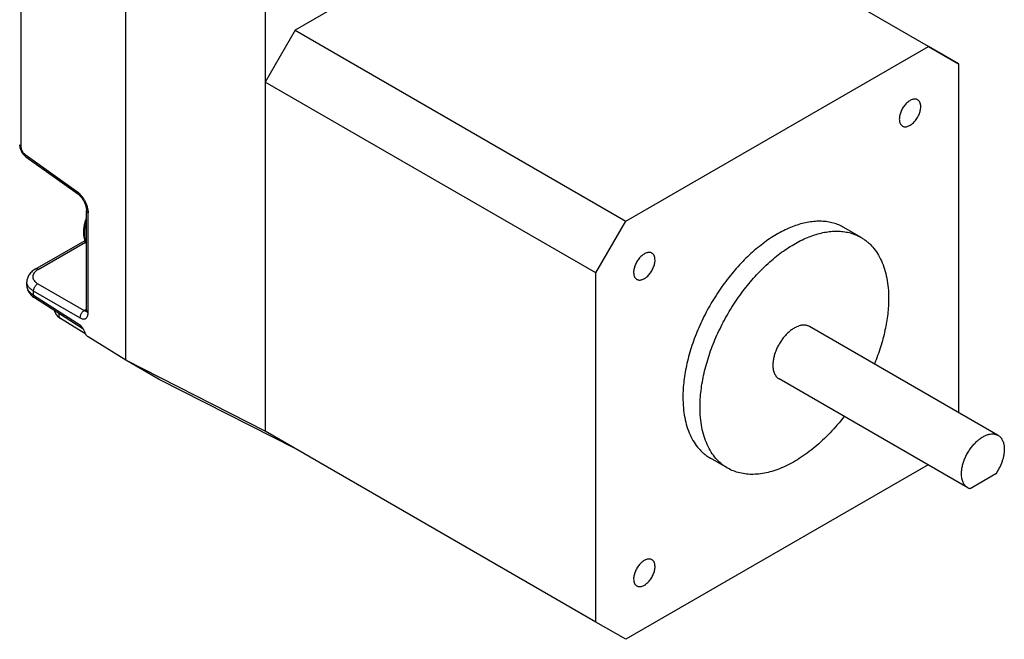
# Model space of a CAD drawing. Header units: inches. Extents: x 0 to 22, y 0 to 17.
# Tile 12 of 29: x 3.1 to 6.3, y 11.2 to 13.2. Entities that reach past the tile are written whole.
import ezdxf

# ---------------------------------------------------------------- set-up
doc = ezdxf.new("R2010")
doc.units = ezdxf.units.IN
doc.header["$LTSCALE"] = 1.21
doc.header["$MEASUREMENT"] = 0
doc.layers.get('0').update_dxf_attribs({"linetype": 'CONTINUOUS'})

msp = doc.modelspace()

# ---------------------------------------------------------------- linework, layer by layer
at = {"color": 7, "linetype": 'CONTINUOUS'}
for p, q in [((4.964, 13.7114), (3.9813, 13.144)), ((6.0386, 13.091), (4.964, 13.7114)), ((3.092, 12.7633), (3.092, 13.6568)), ((3.4313, 12.0711), (3.4313, 13.6301)), ((3.8839, 13.3932), (3.8839, 11.8406)), ((3.9813, 13.144), (3.8839, 12.9753)), ((3.9813, 13.144), (5.0559, 12.5236)), ((5.0559, 12.5236), (6.0386, 13.091)), ((6.0386, 13.091), (6.136, 13.0348)), ((6.136, 13.0348), (6.0386, 13.091)), ((6.136, 13.0348), (6.136, 11.9011)), ((4.9584, 12.3548), (3.8839, 12.9753)), ((3.1044, 12.7397), (3.2718, 12.6205)), ((3.2746, 12.6123), (3.1072, 12.7315)), ((3.3035, 12.5577), (3.3035, 12.5577)), ((3.3035, 12.2325), (3.3035, 12.5577)), ((3.3089, 12.2246), (3.3089, 12.5499)), ((4.9584, 12.3548), (5.0559, 12.5236)), ((5.8195, 12.4703), (5.7638, 12.5025)), ((3.1371, 12.3669), (3.2989, 12.4603)), ((3.1466, 12.3661), (3.3009, 12.4552)), ((4.9584, 11.2201), (4.9584, 12.3548)), ((3.11, 12.3143), (3.11, 12.3262)), ((3.11, 12.3143), (3.11, 12.3143)), ((3.1455, 12.3198), (3.2964, 12.2327)), ((3.1316, 12.2821), (3.1316, 12.2957)), ((3.2825, 12.2086), (3.1316, 12.2957)), ((3.1316, 12.2821), (3.2842, 12.1846)), ((3.2922, 12.173), (3.1353, 12.2734)), ((3.3035, 12.2368), (3.2964, 12.2327)), ((3.3016, 12.1555), (3.2194, 12.2067)), ((3.2926, 12.1729), (3.2842, 12.1846)), ((3.292, 12.1737), (3.2922, 12.1734)), ((3.2921, 12.1732), (3.2921, 12.1731)), ((3.2921, 12.1731), (3.2921, 12.1731)), ((3.2921, 12.1731), (3.2922, 12.1731)), ((3.2922, 12.1734), (3.2924, 12.1732)), ((3.2922, 12.1731), (3.2922, 12.1731)), ((3.2922, 12.1731), (3.2922, 12.1731)), ((3.2922, 12.1731), (3.2922, 12.1731)), ((3.2922, 12.1731), (3.2922, 12.173)), ((3.2922, 12.173), (3.2922, 12.173)), ((3.2922, 12.173), (3.2923, 12.173)), ((3.2923, 12.173), (3.2923, 12.173)), ((3.2923, 12.173), (3.2925, 12.1728)), ((3.2924, 12.1732), (3.2926, 12.1729)), ((3.2925, 12.1728), (3.2926, 12.1727)), ((3.2926, 12.1729), (3.2926, 12.1729)), ((3.2926, 12.1729), (3.2927, 12.1727)), ((3.2926, 12.1727), (3.2927, 12.1726)), ((3.2927, 12.1727), (3.2929, 12.1724)), ((3.2927, 12.1727), (3.2928, 12.1727)), ((3.2927, 12.1727), (3.2928, 12.1727)), ((3.2927, 12.1726), (3.2928, 12.1725)), ((3.2928, 12.1725), (3.2929, 12.1723)), ((3.2929, 12.1723), (3.293, 12.1723)), ((3.293, 12.1723), (3.2931, 12.1722)), ((3.2931, 12.1722), (3.2931, 12.1721)), ((3.2931, 12.1721), (3.2932, 12.1721)), ((3.2932, 12.1721), (3.2932, 12.172)), ((3.2932, 12.172), (3.2932, 12.172)), ((3.2932, 12.172), (3.2933, 12.172)), ((6.2646, 11.8269), (5.6521, 12.1805)), ((3.4313, 12.0711), (3.3089, 12.1472)), ((3.8839, 11.8406), (3.4313, 12.0711)), ((3.5397, 12.0085), (3.4313, 12.0711)), ((3.9811, 11.7844), (3.5397, 12.0085)), ((6.1662, 11.6564), (5.5537, 12.0101)), ((4.9584, 11.2201), (3.8839, 11.8406)), ((5.3864, 11.7202), (5.3307, 11.7524)), ((6.0375, 11.7307), (5.0559, 11.1639)), ((6.2571, 11.7015), (6.1736, 11.6533)), ((5.0559, 11.1639), (4.9584, 11.2201))]:
    msp.add_line(p, q, dxfattribs=at)
for points in [[(3.0868, 12.7711), (3.0868, 12.7686), (3.0871, 12.7657), (3.0876, 12.7628), (3.0883, 12.7598), (3.0892, 12.757), (3.0901, 12.7543), (3.0912, 12.7516), (3.0925, 12.7491), (3.0938, 12.7467), (3.0954, 12.7442), (3.097, 12.7419), (3.0989, 12.7395), (3.1009, 12.7373), (3.103, 12.7351), (3.1053, 12.7332), (3.1073, 12.7316)], [(3.2747, 12.6124), (3.2761, 12.6114), (3.2778, 12.6101), (3.2795, 12.6085), (3.2813, 12.6068), (3.2831, 12.605), (3.2848, 12.603), (3.2866, 12.6009), (3.2883, 12.5987), (3.29, 12.5963), (3.2916, 12.5939), (3.2931, 12.5914), (3.2946, 12.5889), (3.2959, 12.5863), (3.2972, 12.5837), (3.2983, 12.581), (3.2994, 12.5784), (3.3003, 12.5757), (3.3012, 12.5731), (3.3019, 12.5705), (3.3025, 12.568), (3.3029, 12.5656), (3.3033, 12.5634), (3.3035, 12.5612), (3.3036, 12.5593), (3.3036, 12.5577)], [(3.1372, 12.3668), (3.1339, 12.3648), (3.1306, 12.3625), (3.1274, 12.36), (3.1246, 12.3574), (3.1219, 12.3547), (3.1195, 12.3519), (3.1174, 12.349), (3.1155, 12.3461), (3.114, 12.3431), (3.1127, 12.3401), (3.1117, 12.3371), (3.1109, 12.3342), (3.1104, 12.3312), (3.1101, 12.3283), (3.11, 12.3262)], [(3.11, 12.3143), (3.1101, 12.3116), (3.1104, 12.3085), (3.111, 12.3054), (3.1119, 12.3022), (3.113, 12.299), (3.1145, 12.2959), (3.1162, 12.2927), (3.1182, 12.2897), (3.1204, 12.2866), (3.123, 12.2837), (3.1258, 12.2809), (3.1288, 12.2782), (3.1321, 12.2757), (3.1354, 12.2735)], [(3.1996, 12.2323), (3.2003, 12.2297), (3.2015, 12.2267), (3.2028, 12.2238), (3.2044, 12.221), (3.2063, 12.2183), (3.2084, 12.2157), (3.2108, 12.2133), (3.2135, 12.2109), (3.2164, 12.2086), (3.2194, 12.2067)], [(3.3036, 12.2325), (3.3036, 12.2319), (3.3036, 12.2312), (3.3035, 12.2306), (3.3034, 12.2302), (3.3034, 12.2299), (3.3033, 12.2297), (3.3033, 12.2296)], [(3.2921, 12.1731), (3.2921, 12.1731), (3.2921, 12.1731)], [(3.2923, 12.173), (3.2923, 12.173), (3.2923, 12.173)]]:
    msp.add_lwpolyline(points, dxfattribs=at)
for centre, radius, start, end in [((3.2782, 12.6173), 0.00602, 231.3532, 234.5513), ((3.2993, 12.1826), 0.0119, 230.5691, 231.9018), ((3.2294, 12.1307), 0.0761, 33.2084, 33.7177), ((3.2968, 12.1791), 0.00757, 236.9756, 237.3506)]:
    msp.add_arc(centre, radius, start, end, dxfattribs=at)
for points, knots in [([(6.0033, 12.9174), (6.0021, 12.9181), (5.9995, 12.9193), (5.995, 12.9199), (5.9903, 12.9196), (5.9853, 12.9182), (5.9803, 12.916), (5.9751, 12.9129), (5.9701, 12.9089), (5.9653, 12.9043), (5.9607, 12.899), (5.9566, 12.8932), (5.9529, 12.887), (5.9497, 12.8805), (5.9472, 12.8739), (5.9454, 12.8674), (5.9442, 12.861), (5.9439, 12.8568), (5.9439, 12.8547)], [0, 0, 0, 0, 0.042813, 0.087394, 0.135176, 0.187086, 0.243533, 0.304491, 0.36959, 0.438199, 0.509498, 0.582535, 0.656279, 0.729668, 0.801656, 0.87126, 0.937608, 1, 1, 1, 1]), ([(5.9541, 12.8322), (5.9553, 12.8315), (5.958, 12.8304), (5.9624, 12.8297), (5.9672, 12.8301), (5.9721, 12.8314), (5.9772, 12.8337), (5.9823, 12.8368), (5.9874, 12.8407), (5.9922, 12.8454), (5.9967, 12.8507), (6.0009, 12.8565), (6.0046, 12.8627), (6.0077, 12.8691), (6.0103, 12.8757), (6.0121, 12.8823), (6.0133, 12.8887), (6.0135, 12.8929), (6.0135, 12.8949)], [0, 0, 0, 0, 0.042813, 0.087394, 0.135176, 0.187086, 0.243533, 0.304491, 0.36959, 0.438199, 0.509498, 0.582535, 0.656279, 0.729668, 0.801656, 0.87126, 0.937608, 1, 1, 1, 1]), ([(6.0135, 12.8949), (6.0135, 12.8974), (6.0132, 12.9011), (6.0121, 12.9057), (6.011, 12.9087), (6.0095, 12.9115), (6.0078, 12.9139), (6.0057, 12.9159), (6.0042, 12.917), (6.0033, 12.9174)], [0, 0, 0, 0, 0.289271, 0.422537, 0.548497, 0.667894, 0.781868, 0.891952, 1, 1, 1, 1]), ([(5.9439, 12.8547), (5.9439, 12.8522), (5.9442, 12.8486), (5.9454, 12.844), (5.9465, 12.8409), (5.948, 12.8382), (5.9497, 12.8358), (5.9518, 12.8338), (5.9533, 12.8327), (5.9541, 12.8322)], [0, 0, 0, 0, 0.289271, 0.422537, 0.548497, 0.667894, 0.781868, 0.891952, 1, 1, 1, 1]), ([(3.092, 12.7633), (3.0912, 12.7638), (3.0897, 12.7648), (3.088, 12.7668), (3.087, 12.7689), (3.0868, 12.7704), (3.0868, 12.7711)], [0, 0, 0, 0, 0.293204, 0.55079, 0.782385, 1, 1, 1, 1]), ([(3.1044, 12.7397), (3.1035, 12.7403), (3.1018, 12.7418), (3.0995, 12.7442), (3.0974, 12.7471), (3.0956, 12.7502), (3.0941, 12.7534), (3.0929, 12.7567), (3.0922, 12.76), (3.092, 12.7622), (3.092, 12.7633)], [0, 0, 0, 0, 0.117228, 0.241737, 0.370957, 0.502345, 0.633346, 0.761553, 0.884607, 1, 1, 1, 1]), ([(3.1073, 12.7316), (3.1068, 12.732), (3.1058, 12.733), (3.1049, 12.7349), (3.1043, 12.7372), (3.1043, 12.7388), (3.1044, 12.7397)], [0, 0, 0, 0, 0.214371, 0.444205, 0.702612, 1, 1, 1, 1]), ([(3.2718, 12.6205), (3.2717, 12.6197), (3.2717, 12.6181), (3.2722, 12.6158), (3.2731, 12.614), (3.274, 12.613), (3.2744, 12.6126)], [0, 0, 0, 0, 0.296362, 0.555095, 0.785683, 1, 1, 1, 1]), ([(3.2718, 12.6205), (3.2744, 12.6186), (3.2795, 12.6144), (3.2865, 12.6069), (3.2928, 12.5984), (3.2984, 12.5891), (3.3029, 12.5793), (3.3063, 12.5693), (3.3084, 12.5595), (3.3089, 12.553), (3.3089, 12.5499)], [0, 0, 0, 0, 0.117684, 0.241522, 0.37117, 0.503763, 0.635839, 0.763986, 0.885442, 1, 1, 1, 1]), ([(3.3036, 12.5577), (3.3036, 12.557), (3.3039, 12.5555), (3.3049, 12.5534), (3.3066, 12.5515), (3.3081, 12.5504), (3.3089, 12.5499)], [0, 0, 0, 0, 0.217734, 0.449226, 0.706668, 1, 1, 1, 1]), ([(3.2948, 12.487), (3.2948, 12.4907), (3.2952, 12.4982), (3.2969, 12.5096), (3.2996, 12.5213), (3.3021, 12.529), (3.3035, 12.5329)], [0, 0, 0, 0, 0.235907, 0.481996, 0.737207, 1, 1, 1, 1]), ([(3.298, 12.4826), (3.298, 12.4886), (3.299, 12.5009), (3.3017, 12.513), (3.3035, 12.5192)], [0, 0, 0, 0, 0.481454, 1, 1, 1, 1]), ([(5.7638, 12.5025), (5.7585, 12.5056), (5.7474, 12.5111), (5.7296, 12.5172), (5.7109, 12.5212), (5.6914, 12.523), (5.671, 12.5227), (5.6501, 12.5202), (5.6285, 12.5156), (5.6066, 12.5089), (5.5843, 12.5002), (5.5618, 12.4894), (5.5393, 12.4767), (5.5168, 12.462), (5.4945, 12.4456), (5.4648, 12.4212), (5.4288, 12.3865), (5.3888, 12.34), (5.3521, 12.2889), (5.3196, 12.2344), (5.2919, 12.1776), (5.2697, 12.1197), (5.256, 12.0711), (5.2482, 12.0327), (5.2428, 11.996), (5.241, 11.9686), (5.241, 11.9506)], [0, 0, 0, 0, 0.021327, 0.042882, 0.064882, 0.087521, 0.110965, 0.135347, 0.160764, 0.187284, 0.214941, 0.243746, 0.273681, 0.30471, 0.336777, 0.369809, 0.438391, 0.509663, 0.582672, 0.656388, 0.729749, 0.801709, 0.871286, 0.904914, 0.937632, 1, 1, 1, 1]), ([(3.3035, 12.45), (3.302, 12.4526), (3.2994, 12.4582), (3.2967, 12.4672), (3.2952, 12.4769), (3.2948, 12.4836), (3.2948, 12.487)], [0, 0, 0, 0, 0.234524, 0.478349, 0.733179, 1, 1, 1, 1]), ([(3.3035, 12.4525), (3.3016, 12.457), (3.2995, 12.4643), (3.2982, 12.4745), (3.298, 12.4799), (3.298, 12.4826)], [0, 0, 0, 0, 0.472919, 0.729694, 1, 1, 1, 1]), ([(5.2967, 11.9185), (5.2967, 11.9364), (5.2985, 11.9639), (5.3039, 12.0006), (5.3117, 12.0389), (5.3254, 12.0876), (5.3476, 12.1455), (5.3753, 12.2023), (5.4078, 12.2568), (5.4445, 12.3079), (5.4845, 12.3544), (5.5204, 12.389), (5.5502, 12.4135), (5.5725, 12.4299), (5.595, 12.4445), (5.6175, 12.4572), (5.64, 12.468), (5.6623, 12.4768), (5.6842, 12.4835), (5.7057, 12.4881), (5.7267, 12.4905), (5.7471, 12.4909), (5.7666, 12.489), (5.7853, 12.485), (5.803, 12.4789), (5.8141, 12.4734), (5.8195, 12.4703)], [0, 0, 0, 0, 0.062368, 0.095086, 0.128714, 0.198291, 0.270251, 0.343612, 0.417328, 0.490337, 0.561609, 0.630191, 0.663223, 0.69529, 0.726319, 0.756254, 0.785059, 0.812716, 0.839236, 0.864653, 0.889035, 0.912479, 0.935118, 0.957118, 0.978673, 1, 1, 1, 1]), ([(5.8195, 12.4703), (5.823, 12.4683), (5.8299, 12.4639), (5.8398, 12.4564), (5.849, 12.448), (5.8607, 12.4356), (5.8738, 12.4179), (5.8866, 12.3937), (5.8967, 12.3668), (5.9039, 12.3372), (5.9082, 12.3054), (5.9091, 12.2834), (5.9091, 12.2721)], [0, 0, 0, 0, 0.053915, 0.108089, 0.162773, 0.218209, 0.332125, 0.451461, 0.577357, 0.710555, 0.851422, 1, 1, 1, 1]), ([(5.1403, 12.4192), (5.1391, 12.4199), (5.1365, 12.421), (5.132, 12.4216), (5.1273, 12.4213), (5.1223, 12.4199), (5.1172, 12.4177), (5.1121, 12.4146), (5.1071, 12.4106), (5.1023, 12.406), (5.0977, 12.4007), (5.0936, 12.3949), (5.0899, 12.3887), (5.0867, 12.3822), (5.0842, 12.3757), (5.0823, 12.3691), (5.0812, 12.3627), (5.0809, 12.3585), (5.0809, 12.3564)], [0, 0, 0, 0, 0.042813, 0.087394, 0.135176, 0.187086, 0.243533, 0.304491, 0.36959, 0.438199, 0.509498, 0.582535, 0.656279, 0.729668, 0.801656, 0.87126, 0.937608, 1, 1, 1, 1]), ([(5.1505, 12.3966), (5.1505, 12.3991), (5.1502, 12.4028), (5.1491, 12.4074), (5.148, 12.4105), (5.1465, 12.4132), (5.1447, 12.4156), (5.1427, 12.4176), (5.1411, 12.4187), (5.1403, 12.4192)], [0, 0, 0, 0, 0.289271, 0.422537, 0.548497, 0.667894, 0.781868, 0.891952, 1, 1, 1, 1]), ([(5.0911, 12.3339), (5.0923, 12.3332), (5.095, 12.3321), (5.0994, 12.3315), (5.1042, 12.3318), (5.1091, 12.3331), (5.1142, 12.3354), (5.1193, 12.3385), (5.1243, 12.3424), (5.1292, 12.3471), (5.1337, 12.3524), (5.1379, 12.3582), (5.1416, 12.3644), (5.1447, 12.3708), (5.1473, 12.3774), (5.1491, 12.384), (5.1503, 12.3904), (5.1505, 12.3946), (5.1505, 12.3966)], [0, 0, 0, 0, 0.042813, 0.087394, 0.135176, 0.187086, 0.243533, 0.304491, 0.36959, 0.438199, 0.509498, 0.582535, 0.656279, 0.729668, 0.801656, 0.87126, 0.937608, 1, 1, 1, 1]), ([(3.1466, 12.3661), (3.1441, 12.3647), (3.1394, 12.3615), (3.1339, 12.3558), (3.1308, 12.3504), (3.1296, 12.3461), (3.1292, 12.3428), (3.1294, 12.3396), (3.1302, 12.3364), (3.1315, 12.3333), (3.134, 12.3292), (3.1375, 12.3254), (3.1418, 12.3221), (3.1443, 12.3205), (3.1455, 12.3198)], [0, 0, 0, 0, 0.148923, 0.279668, 0.396875, 0.452086, 0.505987, 0.559597, 0.61397, 0.670023, 0.728502, 0.855232, 0.925119, 1, 1, 1, 1]), ([(3.1466, 12.3661), (3.1458, 12.3666), (3.1441, 12.3673), (3.1416, 12.3679), (3.1392, 12.3677), (3.1378, 12.3672), (3.1372, 12.3668)], [0, 0, 0, 0, 0.293343, 0.55079, 0.782286, 1, 1, 1, 1]), ([(5.0809, 12.3564), (5.0809, 12.354), (5.0812, 12.3503), (5.0823, 12.3457), (5.0835, 12.3426), (5.085, 12.3399), (5.0867, 12.3375), (5.0888, 12.3355), (5.0903, 12.3344), (5.0911, 12.3339)], [0, 0, 0, 0, 0.289271, 0.422537, 0.548497, 0.667894, 0.781868, 0.891952, 1, 1, 1, 1]), ([(3.1316, 12.2957), (3.1284, 12.2976), (3.1225, 12.3017), (3.1166, 12.3081), (3.1132, 12.3136), (3.1114, 12.3177), (3.1103, 12.3219), (3.11, 12.3247), (3.11, 12.3261)], [0, 0, 0, 0, 0.288978, 0.547454, 0.666999, 0.781252, 0.891641, 1, 1, 1, 1]), ([(3.11, 12.3143), (3.11, 12.3128), (3.1103, 12.3099), (3.1114, 12.3055), (3.1132, 12.3012), (3.1165, 12.2954), (3.1225, 12.2886), (3.1284, 12.2842), (3.1316, 12.2821)], [0, 0, 0, 0, 0.109043, 0.220281, 0.335321, 0.455399, 0.713642, 1, 1, 1, 1]), ([(3.1316, 12.2957), (3.1316, 12.2968), (3.1318, 12.2992), (3.1326, 12.3026), (3.1339, 12.3061), (3.1356, 12.3095), (3.1376, 12.3126), (3.14, 12.3155), (3.1426, 12.3179), (3.1446, 12.3193), (3.1455, 12.3198)], [0, 0, 0, 0, 0.116971, 0.240504, 0.368949, 0.499994, 0.63104, 0.759487, 0.883024, 1, 1, 1, 1]), ([(3.1354, 12.2735), (3.1348, 12.2739), (3.1336, 12.2749), (3.1324, 12.2769), (3.1317, 12.2794), (3.1316, 12.2812), (3.1316, 12.2821)], [0, 0, 0, 0, 0.217643, 0.449049, 0.706471, 1, 1, 1, 1]), ([(5.9091, 12.2721), (5.9091, 12.2552), (5.907, 12.2203), (5.898, 12.1672), (5.8835, 12.1128), (5.8704, 12.0768), (5.863, 12.0588)], [0, 0, 0, 0, 0.231408, 0.476814, 0.73395, 1, 1, 1, 1]), ([(3.2194, 12.2067), (3.219, 12.2069), (3.2182, 12.2075), (3.2171, 12.2087), (3.2162, 12.2102), (3.2155, 12.212), (3.2151, 12.2141), (3.2149, 12.2166), (3.2152, 12.2192), (3.2155, 12.221), (3.2158, 12.2219)], [0, 0, 0, 0, 0.084676, 0.177257, 0.280845, 0.396952, 0.526939, 0.671283, 0.829824, 1, 1, 1, 1]), ([(3.2964, 12.2327), (3.2954, 12.2321), (3.2935, 12.2308), (3.2909, 12.2284), (3.2885, 12.2255), (3.2864, 12.2224), (3.2847, 12.219), (3.2835, 12.2155), (3.2827, 12.212), (3.2825, 12.2097), (3.2825, 12.2086)], [0, 0, 0, 0, 0.116976, 0.240513, 0.36896, 0.500006, 0.631051, 0.759496, 0.883029, 1, 1, 1, 1]), ([(3.2825, 12.2086), (3.2841, 12.2076), (3.2874, 12.2061), (3.2924, 12.2049), (3.2964, 12.205), (3.2993, 12.2059), (3.3013, 12.2068), (3.303, 12.2081), (3.3051, 12.2103), (3.3072, 12.2139), (3.3086, 12.219), (3.3089, 12.2227), (3.3089, 12.2246)], [0, 0, 0, 0, 0.142643, 0.269261, 0.384394, 0.439451, 0.4938, 0.548444, 0.604351, 0.722499, 0.853122, 1, 1, 1, 1]), ([(3.2964, 12.2327), (3.297, 12.2323), (3.2982, 12.2317), (3.3001, 12.231), (3.3019, 12.2308), (3.303, 12.2308), (3.3036, 12.2309)], [0, 0, 0, 0, 0.283726, 0.543031, 0.780379, 1, 1, 1, 1]), ([(3.3089, 12.2246), (3.3081, 12.2251), (3.3066, 12.2262), (3.3049, 12.2282), (3.3039, 12.2303), (3.3036, 12.2317), (3.3036, 12.2325)], [0, 0, 0, 0, 0.29333, 0.550775, 0.782277, 1, 1, 1, 1]), ([(5.6521, 12.1805), (5.6509, 12.1812), (5.6484, 12.1825), (5.6444, 12.1839), (5.6401, 12.1848), (5.6341, 12.1853), (5.626, 12.1848), (5.6161, 12.1821), (5.6059, 12.1776), (5.5957, 12.1714), (5.5857, 12.1635), (5.576, 12.1542), (5.5669, 12.1436), (5.5586, 12.132), (5.5512, 12.1196), (5.5449, 12.1067), (5.5398, 12.0935), (5.5361, 12.0804), (5.5339, 12.0676), (5.5333, 12.0592), (5.5333, 12.0551)], [0, 0, 0, 0, 0.021332, 0.042892, 0.064896, 0.087541, 0.135315, 0.187216, 0.243654, 0.304602, 0.369691, 0.438289, 0.509577, 0.582602, 0.656334, 0.729712, 0.801688, 0.87128, 0.937618, 1, 1, 1, 1]), ([(3.2842, 12.1846), (3.2847, 12.1834), (3.2857, 12.181), (3.2877, 12.1779), (3.2894, 12.1757), (3.2908, 12.1743), (3.2915, 12.1737), (3.2918, 12.1734)], [0, 0, 0, 0, 0.292465, 0.558206, 0.79678, 0.904028, 1, 1, 1, 1]), ([(3.2989, 12.1611), (3.2987, 12.1616), (3.2983, 12.1625), (3.2976, 12.164), (3.297, 12.1654), (3.296, 12.1674), (3.2947, 12.1697), (3.2936, 12.1715), (3.293, 12.1724)], [0, 0, 0, 0, 0.123852, 0.248375, 0.373368, 0.498752, 0.749782, 1, 1, 1, 1]), ([(3.3089, 12.1472), (3.3078, 12.1479), (3.3056, 12.1497), (3.3029, 12.153), (3.3006, 12.1569), (3.2994, 12.1597), (3.2989, 12.1611)], [0, 0, 0, 0, 0.228008, 0.479743, 0.740459, 1, 1, 1, 1]), ([(5.5333, 12.0551), (5.5333, 12.0501), (5.5339, 12.0428), (5.5361, 12.0336), (5.5384, 12.0275), (5.5414, 12.022), (5.5449, 12.0172), (5.549, 12.0132), (5.5521, 12.011), (5.5537, 12.0101)], [0, 0, 0, 0, 0.289271, 0.422537, 0.548497, 0.667894, 0.781868, 0.891953, 1, 1, 1, 1]), ([(5.241, 11.9506), (5.241, 11.9393), (5.2419, 11.9174), (5.2462, 11.8855), (5.2535, 11.856), (5.2635, 11.829), (5.2764, 11.8048), (5.2894, 11.7871), (5.3011, 11.7747), (5.3104, 11.7663), (5.3202, 11.7589), (5.3271, 11.7544), (5.3307, 11.7524)], [0, 0, 0, 0, 0.148578, 0.289445, 0.422643, 0.548539, 0.667875, 0.781791, 0.837227, 0.891911, 0.946085, 1, 1, 1, 1]), ([(5.3864, 11.7202), (5.3828, 11.7223), (5.3759, 11.7267), (5.366, 11.7342), (5.3568, 11.7426), (5.3451, 11.755), (5.3321, 11.7727), (5.3192, 11.7968), (5.3092, 11.8238), (5.3019, 11.8534), (5.2976, 11.8852), (5.2967, 11.9072), (5.2967, 11.9185)], [0, 0, 0, 0, 0.053915, 0.108089, 0.162773, 0.218209, 0.332125, 0.451461, 0.577357, 0.710555, 0.851422, 1, 1, 1, 1]), ([(5.7645, 11.8883), (5.7502, 11.8698), (5.7276, 11.8433), (5.6952, 11.811), (5.6704, 11.7889), (5.6452, 11.7691), (5.6197, 11.7515), (5.594, 11.7363), (5.5684, 11.7236), (5.543, 11.7135), (5.5181, 11.7061), (5.4937, 11.7015), (5.47, 11.6995), (5.4473, 11.7004), (5.4256, 11.7041), (5.4052, 11.7106), (5.3924, 11.7167), (5.3864, 11.7202)], [0, 0, 0, 0, 0.156957, 0.233071, 0.307178, 0.379007, 0.448327, 0.514958, 0.578775, 0.639722, 0.69782, 0.75318, 0.806013, 0.856636, 0.905477, 0.953063, 1, 1, 1, 1]), ([(6.1458, 11.7015), (6.1458, 11.7056), (6.1463, 11.714), (6.1486, 11.7268), (6.1523, 11.7399), (6.1573, 11.7531), (6.1636, 11.766), (6.171, 11.7784), (6.1794, 11.79), (6.1885, 11.8006), (6.1981, 11.8099), (6.2082, 11.8177), (6.2184, 11.824), (6.2286, 11.8285), (6.2385, 11.8311), (6.2465, 11.8317), (6.2526, 11.8312), (6.2568, 11.8302), (6.2608, 11.8289), (6.2634, 11.8276), (6.2646, 11.8269)], [0, 0, 0, 0, 0.062382, 0.12872, 0.198312, 0.270289, 0.343666, 0.417398, 0.490424, 0.561711, 0.630309, 0.695398, 0.756346, 0.812784, 0.864685, 0.912459, 0.935104, 0.957109, 0.978668, 1, 1, 1, 1]), ([(6.2646, 11.8269), (6.2662, 11.826), (6.2693, 11.8238), (6.2734, 11.8198), (6.2769, 11.815), (6.2798, 11.8095), (6.2821, 11.8034), (6.2844, 11.7942), (6.285, 11.7868), (6.285, 11.7819)], [0, 0, 0, 0, 0.108048, 0.218132, 0.332106, 0.451503, 0.577463, 0.710729, 1, 1, 1, 1]), ([(6.285, 11.7819), (6.285, 11.7787), (6.2846, 11.7721), (6.2832, 11.7621), (6.2809, 11.7519), (6.2766, 11.7379), (6.2692, 11.7207), (6.2614, 11.7077), (6.2571, 11.7015)], [0, 0, 0, 0, 0.111041, 0.227842, 0.349695, 0.475724, 0.73604, 1, 1, 1, 1]), ([(6.1662, 11.6564), (6.1645, 11.6574), (6.1614, 11.6595), (6.1573, 11.6636), (6.1538, 11.6684), (6.1509, 11.6738), (6.1486, 11.68), (6.1464, 11.6892), (6.1458, 11.6965), (6.1458, 11.7015)], [0, 0, 0, 0, 0.108048, 0.218132, 0.332107, 0.451503, 0.577463, 0.710729, 1, 1, 1, 1]), ([(6.1736, 11.6533), (6.1723, 11.6536), (6.1697, 11.6546), (6.1673, 11.6558), (6.1662, 11.6564)], [0, 0, 0, 0, 0.50248, 1, 1, 1, 1]), ([(5.1403, 11.4227), (5.1391, 11.4234), (5.1365, 11.4245), (5.132, 11.4251), (5.1273, 11.4248), (5.1223, 11.4235), (5.1172, 11.4212), (5.1121, 11.4181), (5.1071, 11.4142), (5.1023, 11.4095), (5.0977, 11.4042), (5.0936, 11.3984), (5.0899, 11.3922), (5.0867, 11.3858), (5.0842, 11.3792), (5.0823, 11.3726), (5.0812, 11.3662), (5.0809, 11.362), (5.0809, 11.36)], [0, 0, 0, 0, 0.042813, 0.087394, 0.135176, 0.187086, 0.243533, 0.304491, 0.36959, 0.438199, 0.509498, 0.582535, 0.656279, 0.729668, 0.801656, 0.87126, 0.937608, 1, 1, 1, 1]), ([(5.1505, 11.4001), (5.1505, 11.4026), (5.1502, 11.4063), (5.1491, 11.4109), (5.148, 11.414), (5.1465, 11.4167), (5.1447, 11.4191), (5.1427, 11.4211), (5.1411, 11.4222), (5.1403, 11.4227)], [0, 0, 0, 0, 0.289271, 0.422537, 0.548497, 0.667894, 0.781868, 0.891952, 1, 1, 1, 1]), ([(5.0911, 11.3374), (5.0923, 11.3367), (5.095, 11.3356), (5.0994, 11.335), (5.1042, 11.3353), (5.1091, 11.3366), (5.1142, 11.3389), (5.1193, 11.342), (5.1243, 11.346), (5.1292, 11.3506), (5.1337, 11.3559), (5.1379, 11.3617), (5.1416, 11.3679), (5.1447, 11.3744), (5.1473, 11.3809), (5.1491, 11.3875), (5.1503, 11.3939), (5.1505, 11.3981), (5.1505, 11.4001)], [0, 0, 0, 0, 0.042813, 0.087394, 0.135176, 0.187086, 0.243533, 0.304491, 0.36959, 0.438199, 0.509498, 0.582535, 0.656279, 0.729668, 0.801656, 0.87126, 0.937608, 1, 1, 1, 1]), ([(5.0809, 11.36), (5.0809, 11.3575), (5.0812, 11.3538), (5.0823, 11.3492), (5.0835, 11.3461), (5.085, 11.3434), (5.0867, 11.341), (5.0888, 11.339), (5.0903, 11.3379), (5.0911, 11.3374)], [0, 0, 0, 0, 0.289271, 0.422537, 0.548497, 0.667894, 0.781868, 0.891952, 1, 1, 1, 1])]:
    msp.add_open_spline(points, degree=3, knots=knots, dxfattribs=at)

doc.saveas('drawing.dxf')
